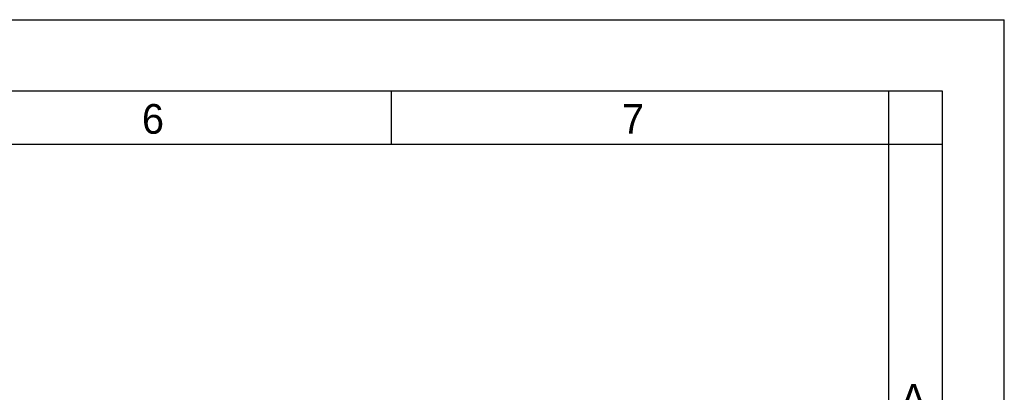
# Model space of a CAD drawing. Header units: millimetres. Extents: x 0 to 420, y -116 to 297.
# Tile 11 of 11: x 309 to 420, y 255 to 297. Entities that reach past the tile are written whole.
import ezdxf

# ---------------------------------------------------------------- set-up
doc = ezdxf.new("R2010")
doc.units = ezdxf.units.MM
doc.header["$LTSCALE"] = 23.1
doc.layers.get('0').update_dxf_attribs({"linetype": 'CONTINUOUS'})
doc.styles.add('TEXTSTYLE_2', font='txt')

msp = doc.modelspace()

# ---------------------------------------------------------------- linework, layer by layer
at = {"color": 7, "linetype": 'Continuous'}
for p, q in [((0, 297), (420, 297)), ((420, 0), (420, 297)), ((6, 289), (413, 289)), ((351, 283), (351, 289)), ((407, 51), (407, 289)), ((413, 289), (413, 6)), ((6, 283), (413, 283))]:
    msp.add_line(p, q, dxfattribs=at)

# ---------------------------------------------------------------- texts
at = {"color": 2, "linetype": 'Continuous', "char_height": 3.34, "width": 3.3373, "attachment_point": 1, "line_spacing_factor": 0.9, "style": 'TEXTSTYLE_2'}
for s, insert in [('6', (322.9, 287.52)), ('7', (376.95, 287.52)), ('A', (408.28, 256.05))]:
    msp.add_mtext(s, dxfattribs=dict(at, insert=insert))

doc.saveas('drawing.dxf')
